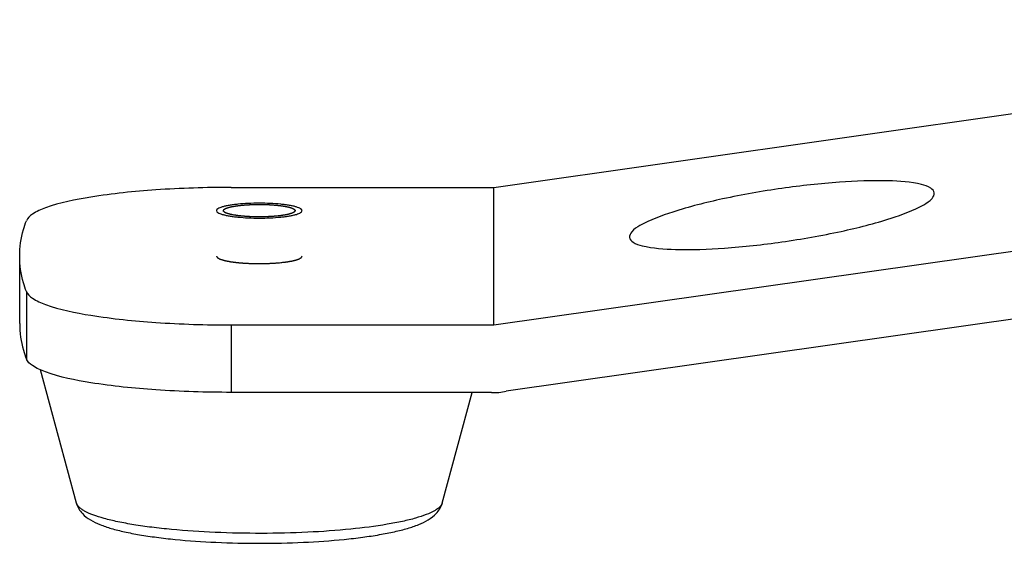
# Model space of a CAD drawing. Header units: millimetres. Extents: x 0 to 420, y 0 to 297.
# Tile 34 of 256: x 145.93 to 157.43, y 15.48 to 21.6. Entities that reach past the tile are written whole.
import ezdxf

# ---------------------------------------------------------------- set-up
doc = ezdxf.new("R2010")
doc.units = ezdxf.units.MM
doc.header["$LTSCALE"] = 23.1
doc.layers.get('0').update_dxf_attribs({"linetype": 'CONTINUOUS'})
doc.layers.add('AXES', color=7, linetype='CONTINUOUS')

msp = doc.modelspace()

# ---------------------------------------------------------------- linework, layer by layer
at = {"color": 7, "linetype": 'Continuous'}
for p, q in [((151.4699, 19.6397), (165.2269, 21.5992)), ((151.4699, 18.033), (165.2269, 19.9925)), ((148.4, 19.6397), (151.4699, 19.6397)), ((151.4699, 18.033), (151.4699, 19.6397)), ((164.3319, 19.069), (151.6129, 17.2573)), ((145.9274, 18.0485), (145.9274, 18.8364)), ((146.0051, 18.4226), (146.0051, 17.6348)), ((148.4, 18.033), (151.4699, 18.033)), ((148.4, 18.033), (148.4, 17.2452)), ((146.5903, 15.9519), (146.1697, 17.5104)), ((151.4411, 17.2452), (148.4, 17.2452)), ((150.8646, 15.9519), (151.2136, 17.2452))]:
    msp.add_line(p, q, dxfattribs=at)
for points, knots in [([(156.6158, 19.5771), (156.6125, 19.5996), (156.5625, 19.6475), (156.3802, 19.7006), (156.0169, 19.7269), (155.4721, 19.7057), (155.0578, 19.66), (154.8349, 19.6282)], [0, 0, 0, 0, 0.0374106, 0.1002434, 0.3150624, 0.6292996, 1, 1, 1, 1]), ([(148.4, 19.6397), (148.1057, 19.6397), (147.5562, 19.6229), (146.8318, 19.5488), (146.3428, 19.4513), (146.0933, 19.3465), (146.0174, 19.2829), (146.0051, 19.2501)], [0, 0, 0, 0, 0.3580597, 0.6676397, 0.8881795, 0.9572833, 1, 1, 1, 1]), ([(154.8349, 19.6282), (154.6029, 19.5952), (154.1733, 19.5195), (153.6182, 19.3807), (153.2576, 19.2466), (153.088, 19.1404), (153.0506, 19.0776), (153.054, 19.0542)], [0, 0, 0, 0, 0.3675751, 0.6828527, 0.89962, 0.9628994, 1, 1, 1, 1]), ([(154.8349, 19.0031), (155.0669, 19.0361), (155.4965, 19.1118), (156.0516, 19.2506), (156.4122, 19.3847), (156.5818, 19.4909), (156.6192, 19.5537), (156.6158, 19.5771)], [0, 0, 0, 0, 0.3675751, 0.6828527, 0.89962, 0.9628994, 1, 1, 1, 1]), ([(145.9274, 18.8364), (145.9274, 18.9408), (145.9481, 19.0825), (145.9923, 19.2161), (146.0051, 19.2501)], [0, 0, 0, 0, 0.7424121, 1, 1, 1, 1]), ([(153.054, 19.0542), (153.0573, 19.0317), (153.1073, 18.9838), (153.2896, 18.9307), (153.6528, 18.9044), (154.1977, 18.9256), (154.612, 18.9713), (154.8349, 19.0031)], [0, 0, 0, 0, 0.0374106, 0.1002434, 0.3150624, 0.6292996, 1, 1, 1, 1]), ([(146.0051, 18.4226), (145.9923, 18.4566), (145.9481, 18.5902), (145.9274, 18.7319), (145.9274, 18.8364)], [0, 0, 0, 0, 0.2575879, 1, 1, 1, 1]), ([(146.0051, 18.4226), (146.0174, 18.3898), (146.0933, 18.3262), (146.3428, 18.2214), (146.8318, 18.1239), (147.5562, 18.0498), (148.1057, 18.033), (148.4, 18.033)], [0, 0, 0, 0, 0.0427167, 0.1118205, 0.3323603, 0.6419403, 1, 1, 1, 1]), ([(145.9274, 18.0485), (145.9274, 17.944), (145.9481, 17.8024), (145.9923, 17.6687), (146.0051, 17.6348)], [0, 0, 0, 0, 0.7424121, 1, 1, 1, 1]), ([(148.4, 17.2452), (148.1057, 17.2452), (147.5562, 17.2619), (146.8318, 17.336), (146.3428, 17.4335), (146.0933, 17.5384), (146.0174, 17.6019), (146.0051, 17.6348)], [0, 0, 0, 0, 0.3580597, 0.6676397, 0.8881795, 0.9572833, 1, 1, 1, 1]), ([(146.5903, 15.9519), (146.5968, 15.928), (146.6156, 15.8841), (146.6691, 15.8138), (146.7536, 15.7503), (146.8697, 15.6961), (147.003, 15.6518), (147.1575, 15.6134), (147.3343, 15.5795), (147.5319, 15.5502), (147.8296, 15.5164), (148.232, 15.4889), (148.7325, 15.4781), (149.2326, 15.4894), (149.5618, 15.5122), (149.7205, 15.5281)], [0, 0, 0, 0, 0.0227129, 0.0433184, 0.0806343, 0.1184227, 0.1608601, 0.2095375, 0.2647657, 0.3262247, 0.3932374, 0.5401618, 0.6968114, 0.8533607, 1, 1, 1, 1]), ([(149.7972, 15.6475), (149.6296, 15.6307), (149.2815, 15.6064), (148.752, 15.5939), (148.2208, 15.6043), (147.7932, 15.6322), (147.4766, 15.6666), (147.2669, 15.6964), (147.081, 15.7305), (146.9218, 15.7682), (146.7917, 15.8088), (146.7034, 15.8467), (146.65, 15.8795), (146.6148, 15.9076), (146.5952, 15.9338), (146.5903, 15.9519)], [0, 0, 0, 0, 0.1541336, 0.3191588, 0.4846676, 0.640216, 0.7111762, 0.7761011, 0.8340175, 0.8841041, 0.9257381, 0.9585863, 0.9717614, 0.9828905, 1, 1, 1, 1]), ([(149.7205, 15.5281), (149.7924, 15.5353), (149.9302, 15.5511), (150.1263, 15.5804), (150.3015, 15.6143), (150.4548, 15.6527), (150.587, 15.6968), (150.7024, 15.7509), (150.7863, 15.8143), (150.8395, 15.8844), (150.8582, 15.9281), (150.8646, 15.9519)], [0, 0, 0, 0, 0.1702625, 0.3264019, 0.4666767, 0.5903502, 0.6982358, 0.7944283, 0.8895623, 0.9421147, 1, 1, 1, 1]), ([(150.8646, 15.9519), (150.8598, 15.9343), (150.841, 15.9088), (150.8072, 15.8811), (150.756, 15.849), (150.6713, 15.8119), (150.5467, 15.7719), (150.3939, 15.7348), (150.1419, 15.6871), (149.9395, 15.6618), (149.7972, 15.6475)], [0, 0, 0, 0, 0.0480872, 0.0791695, 0.1158566, 0.2071009, 0.3225867, 0.4614984, 0.6222119, 1, 1, 1, 1])]:
    msp.add_open_spline(points, degree=3, knots=knots, dxfattribs=at)
at = {"color": 2, "linetype": 'Continuous'}
for points, knots in [([(148.3074, 19.3682), (148.3082, 19.3697), (148.3094, 19.3721), (148.3108, 19.3749), (148.3116, 19.3765), (148.3122, 19.3776), (148.3127, 19.3786), (148.3131, 19.3794), (148.3134, 19.3799), (148.3136, 19.3803), (148.3137, 19.3806), (148.3138, 19.3807), (148.3138, 19.3808), (148.314, 19.3809), (148.3142, 19.3811), (148.3146, 19.3813), (148.3153, 19.3818), (148.3162, 19.3824), (148.3171, 19.3829), (148.3183, 19.3837), (148.3203, 19.385), (148.3233, 19.387), (148.3263, 19.3889), (148.3283, 19.3902), (148.3295, 19.391), (148.3304, 19.3916), (148.3313, 19.3921), (148.332, 19.3926), (148.3324, 19.3929), (148.3326, 19.393), (148.3329, 19.3931), (148.3334, 19.3933), (148.334, 19.3935), (148.335, 19.3939), (148.3362, 19.3944), (148.3381, 19.3951), (148.3405, 19.396), (148.3434, 19.3971), (148.3463, 19.3981), (148.3492, 19.3992), (148.3521, 19.4003), (148.355, 19.4014), (148.3574, 19.4023), (148.3594, 19.403), (148.3608, 19.4035), (148.362, 19.404), (148.3629, 19.4043), (148.3634, 19.4045), (148.3637, 19.4046), (148.3642, 19.4047), (148.3649, 19.4049), (148.366, 19.4052), (148.3676, 19.4056), (148.3696, 19.4061), (148.3722, 19.4067), (148.3755, 19.4075), (148.3795, 19.4085), (148.3834, 19.4095), (148.3873, 19.4105), (148.3913, 19.4115), (148.3952, 19.4124), (148.3985, 19.4132), (148.4011, 19.4139), (148.4028, 19.4143), (148.4041, 19.4146), (148.4049, 19.4148), (148.4055, 19.415), (148.4063, 19.4151), (148.4077, 19.4154), (148.4097, 19.4157), (148.413, 19.4163), (148.417, 19.417), (148.4235, 19.4181), (148.4316, 19.4195), (148.4397, 19.4209), (148.4461, 19.4221), (148.4502, 19.4228), (148.4534, 19.4233), (148.4555, 19.4237), (148.4569, 19.4239), (148.4577, 19.4241), (148.4587, 19.4242), (148.4598, 19.4243), (148.4617, 19.4245), (148.464, 19.4248), (148.4678, 19.4253), (148.4725, 19.4258), (148.4781, 19.4265), (148.4856, 19.4274), (148.4987, 19.429), (148.5099, 19.4304), (148.5174, 19.4313)], [0, 0, 0, 0, 0.0625, 0.09375, 0.109375, 0.125, 0.140625, 0.1484375, 0.15625, 0.1601562, 0.1640625, 0.1660156, 0.1669922, 0.1679688, 0.1699219, 0.171875, 0.1796875, 0.1875, 0.1953125, 0.203125, 0.21875, 0.25, 0.28125, 0.296875, 0.3046875, 0.3125, 0.3203125, 0.328125, 0.3300781, 0.3320312, 0.3339844, 0.3359375, 0.3398438, 0.34375, 0.3515625, 0.359375, 0.375, 0.390625, 0.40625, 0.421875, 0.4375, 0.453125, 0.46875, 0.4765625, 0.484375, 0.4921875, 0.4960938, 0.4980469, 0.5, 0.5019531, 0.5039062, 0.5078125, 0.515625, 0.5234375, 0.53125, 0.546875, 0.5625, 0.578125, 0.59375, 0.609375, 0.625, 0.640625, 0.6484375, 0.65625, 0.6601562, 0.6640625, 0.6660156, 0.6679688, 0.671875, 0.6796875, 0.6875, 0.703125, 0.71875, 0.75, 0.78125, 0.796875, 0.8125, 0.8203125, 0.828125, 0.8320312, 0.8339844, 0.8359375, 0.8398438, 0.84375, 0.8515625, 0.859375, 0.875, 0.890625, 0.90625, 0.9375, 1, 1, 1, 1]), ([(148.9374, 19.305), (148.9297, 19.3044), (148.918, 19.3035), (148.9025, 19.3022), (148.8908, 19.3013), (148.8811, 19.3006), (148.8733, 19.2999), (148.8675, 19.2995), (148.8626, 19.2991), (148.8584, 19.2989), (148.8543, 19.2988), (148.8491, 19.2986), (148.8408, 19.2982), (148.8304, 19.2978), (148.8179, 19.2973), (148.8054, 19.2968), (148.7951, 19.2963), (148.7878, 19.2961), (148.7836, 19.2959), (148.7804, 19.2958), (148.7771, 19.2958), (148.7728, 19.2958), (148.7652, 19.2958), (148.7543, 19.2957), (148.7413, 19.2956), (148.7283, 19.2955), (148.7174, 19.2955), (148.7087, 19.2954), (148.7, 19.2953), (148.6895, 19.2957), (148.6769, 19.296), (148.6642, 19.2964), (148.6516, 19.2968), (148.6411, 19.2971), (148.6326, 19.2973), (148.6274, 19.2975), (148.6232, 19.2976), (148.6189, 19.2977), (148.6139, 19.298), (148.6078, 19.2984), (148.5996, 19.299), (148.5895, 19.2996), (148.5773, 19.3004), (148.5671, 19.3011), (148.559, 19.3016), (148.5539, 19.302), (148.5498, 19.3022), (148.5468, 19.3024), (148.5443, 19.3026), (148.5425, 19.3027), (148.5415, 19.3028), (148.5407, 19.3028), (148.54, 19.3029), (148.5391, 19.303), (148.5375, 19.3032), (148.5353, 19.3034), (148.5326, 19.3037), (148.5289, 19.3041), (148.5244, 19.3046), (148.5172, 19.3054), (148.5081, 19.3064), (148.4991, 19.3073), (148.4918, 19.3081), (148.4864, 19.3087), (148.481, 19.3093), (148.4764, 19.3098), (148.4735, 19.3101), (148.4721, 19.3103), (148.4712, 19.3104), (148.4703, 19.3105), (148.4691, 19.3107), (148.4675, 19.311), (148.4648, 19.3114), (148.4609, 19.312), (148.4547, 19.3131), (148.4469, 19.3143), (148.4376, 19.3158), (148.4282, 19.3174), (148.4212, 19.3185), (148.4166, 19.3193), (148.4146, 19.3196), (148.4131, 19.3198), (148.4115, 19.3201), (148.4099, 19.3205), (148.408, 19.3209), (148.4055, 19.3216), (148.4023, 19.3223), (148.3986, 19.3232), (148.3935, 19.3245), (148.3872, 19.326), (148.3809, 19.3275), (148.3759, 19.3288), (148.3721, 19.3297), (148.3689, 19.3305), (148.3664, 19.3311), (148.3645, 19.3315), (148.3629, 19.3319), (148.3621, 19.3323), (148.3612, 19.3326), (148.3601, 19.333), (148.3583, 19.3337), (148.3562, 19.3345), (148.3527, 19.3359), (148.3483, 19.3376), (148.343, 19.3396), (148.3387, 19.3413), (148.3356, 19.3425), (148.3338, 19.3432), (148.3325, 19.3437), (148.3314, 19.3441), (148.3306, 19.3444), (148.3299, 19.3447), (148.3293, 19.3449), (148.3291, 19.3451), (148.3289, 19.3453), (148.3286, 19.3455), (148.3279, 19.346), (148.3268, 19.3469), (148.3253, 19.348), (148.3239, 19.3491), (148.3219, 19.3506), (148.3195, 19.3524), (148.3166, 19.3546), (148.3137, 19.3568), (148.3117, 19.3583), (148.3108, 19.359)], [0, 0, 0, 0, 0.03125, 0.046875, 0.0625, 0.078125, 0.0859375, 0.09375, 0.1015625, 0.1054688, 0.109375, 0.1171875, 0.125, 0.140625, 0.15625, 0.171875, 0.1875, 0.1953125, 0.1992188, 0.203125, 0.2070312, 0.2109375, 0.21875, 0.234375, 0.25, 0.265625, 0.28125, 0.2890625, 0.296875, 0.3125, 0.328125, 0.34375, 0.359375, 0.375, 0.3828125, 0.390625, 0.3945312, 0.3984375, 0.40625, 0.4140625, 0.421875, 0.4375, 0.453125, 0.46875, 0.4765625, 0.484375, 0.4882812, 0.4921875, 0.4960938, 0.4980469, 0.4990234, 0.5, 0.5009766, 0.5019531, 0.5039062, 0.5078125, 0.5117188, 0.515625, 0.5234375, 0.53125, 0.546875, 0.5625, 0.5703125, 0.578125, 0.5859375, 0.59375, 0.5976562, 0.5986328, 0.5996094, 0.6015625, 0.6035156, 0.6054688, 0.609375, 0.6171875, 0.625, 0.640625, 0.65625, 0.671875, 0.6875, 0.6914062, 0.6953125, 0.6972656, 0.6992188, 0.703125, 0.7070312, 0.7109375, 0.71875, 0.7265625, 0.734375, 0.75, 0.765625, 0.7734375, 0.78125, 0.7890625, 0.7929688, 0.796875, 0.8007812, 0.8027344, 0.8046875, 0.8085938, 0.8125, 0.8203125, 0.828125, 0.84375, 0.859375, 0.875, 0.8828125, 0.8867188, 0.890625, 0.8945312, 0.8964844, 0.8984375, 0.9003906, 0.9013672, 0.9023438, 0.9042969, 0.90625, 0.9140625, 0.921875, 0.9296875, 0.9375, 0.953125, 0.96875, 0.984375, 1, 1, 1, 1]), ([(148.5174, 19.4313), (148.5262, 19.432), (148.5392, 19.433), (148.5566, 19.4344), (148.5697, 19.4354), (148.5806, 19.4363), (148.5877, 19.4368), (148.591, 19.4371), (148.5923, 19.4372), (148.5934, 19.4373), (148.5946, 19.4373), (148.5967, 19.4374), (148.5996, 19.4375), (148.6044, 19.4377), (148.6103, 19.4379), (148.6174, 19.4382), (148.6269, 19.4386), (148.6387, 19.4391), (148.653, 19.4396), (148.6637, 19.44), (148.6708, 19.4403), (148.6737, 19.4404), (148.6761, 19.4405), (148.6785, 19.4405), (148.6828, 19.4406), (148.6889, 19.4406), (148.6986, 19.4406), (148.7107, 19.4407), (148.7253, 19.4407), (148.7375, 19.4408), (148.7472, 19.4408), (148.7533, 19.4408), (148.7581, 19.4408), (148.7618, 19.4409), (148.7654, 19.4407), (148.7702, 19.4406), (148.7761, 19.4404), (148.7857, 19.4401), (148.7977, 19.4397), (148.8096, 19.4393), (148.8192, 19.439), (148.8264, 19.4388), (148.8335, 19.4385), (148.8389, 19.4384), (148.8425, 19.4383), (148.8443, 19.4382), (148.846, 19.4381), (148.8483, 19.4379), (148.8511, 19.4377), (148.8578, 19.4373), (148.868, 19.4365), (148.8815, 19.4356), (148.8928, 19.4348), (148.9018, 19.4342), (148.9074, 19.4338), (148.912, 19.4335), (148.9153, 19.4332), (148.9182, 19.433), (148.9204, 19.4329), (148.9221, 19.4328), (148.9238, 19.4326), (148.9257, 19.4324), (148.9292, 19.432), (148.9342, 19.4314), (148.9402, 19.4307), (148.9481, 19.4298), (148.9581, 19.4287), (148.9681, 19.4275), (148.976, 19.4266), (148.982, 19.4259), (148.987, 19.4254), (148.9905, 19.4249), (148.9925, 19.4247), (148.9938, 19.4245), (148.9951, 19.4243), (148.9968, 19.424), (148.999, 19.4236), (149.0016, 19.4232), (149.005, 19.4226), (149.0093, 19.4218), (149.0162, 19.4206), (149.0248, 19.4191), (149.0334, 19.4176), (149.0403, 19.4164), (149.0446, 19.4157), (149.048, 19.4151), (149.0502, 19.4147), (149.0519, 19.4144), (149.053, 19.4142), (149.0536, 19.4141), (149.0543, 19.4139), (149.0554, 19.4136), (149.0571, 19.4131), (149.0598, 19.4124), (149.0645, 19.4112), (149.0712, 19.4094), (149.0792, 19.4073), (149.0859, 19.4056), (149.0906, 19.4043), (149.0933, 19.4036), (149.0953, 19.4031), (149.0969, 19.4027), (149.0981, 19.4023), (149.0988, 19.4022), (149.0993, 19.402), (149.0998, 19.4019), (149.1002, 19.4017), (149.101, 19.4014), (149.1021, 19.4009), (149.1035, 19.4003), (149.1053, 19.3995), (149.1075, 19.3985), (149.1102, 19.3973), (149.1129, 19.3962), (149.1157, 19.395), (149.1184, 19.3938), (149.1211, 19.3926), (149.1238, 19.3915), (149.126, 19.3905), (149.1278, 19.3897), (149.129, 19.3892), (149.1299, 19.3888), (149.1304, 19.3886), (149.1309, 19.3884), (149.1312, 19.3882), (149.1314, 19.3881), (149.1316, 19.3879), (149.1318, 19.3876), (149.1323, 19.3872), (149.1328, 19.3867), (149.1335, 19.386), (149.1343, 19.3852), (149.1354, 19.3842), (149.1367, 19.3829), (149.138, 19.3817), (149.1393, 19.3804), (149.1406, 19.3792), (149.1419, 19.3779), (149.1429, 19.3769), (149.1438, 19.3761), (149.1444, 19.3754), (149.1451, 19.3748), (149.1456, 19.3744), (149.1459, 19.374), (149.146, 19.3739), (149.1462, 19.3738), (149.1462, 19.3737), (149.1462, 19.3735), (149.1461, 19.3733), (149.1461, 19.3728), (149.146, 19.3723), (149.1459, 19.3715), (149.1457, 19.3704), (149.1455, 19.3687), (149.1452, 19.3666), (149.1448, 19.3641), (149.1445, 19.3615), (149.1443, 19.3599), (149.1441, 19.359)], [0, 0, 0, 0, 0.03125, 0.046875, 0.0625, 0.078125, 0.0859375, 0.0878906, 0.0898438, 0.0908203, 0.0917969, 0.09375, 0.0976562, 0.1015625, 0.109375, 0.1171875, 0.125, 0.140625, 0.15625, 0.171875, 0.1757812, 0.1796875, 0.1816406, 0.1835938, 0.1875, 0.1953125, 0.203125, 0.21875, 0.234375, 0.25, 0.2578125, 0.265625, 0.2695312, 0.2734375, 0.2773438, 0.28125, 0.2890625, 0.296875, 0.3125, 0.328125, 0.3359375, 0.34375, 0.3515625, 0.359375, 0.3613281, 0.3632812, 0.3652344, 0.3671875, 0.3710938, 0.375, 0.390625, 0.40625, 0.421875, 0.4296875, 0.4375, 0.4414062, 0.4453125, 0.4492188, 0.4511719, 0.453125, 0.4550781, 0.4570312, 0.4609375, 0.46875, 0.4765625, 0.484375, 0.5, 0.515625, 0.5234375, 0.53125, 0.5390625, 0.5429688, 0.5449219, 0.546875, 0.5488281, 0.5507812, 0.5546875, 0.5585938, 0.5625, 0.5703125, 0.578125, 0.59375, 0.609375, 0.6171875, 0.625, 0.6289062, 0.6328125, 0.6347656, 0.6367188, 0.6376953, 0.6386719, 0.640625, 0.6445312, 0.6484375, 0.65625, 0.671875, 0.6875, 0.703125, 0.7109375, 0.7148438, 0.71875, 0.7226562, 0.7246094, 0.7255859, 0.7265625, 0.7275391, 0.7285156, 0.7304688, 0.734375, 0.7382812, 0.7421875, 0.75, 0.7578125, 0.765625, 0.7734375, 0.78125, 0.7890625, 0.796875, 0.8046875, 0.8085938, 0.8125, 0.8144531, 0.8164062, 0.8173828, 0.8183594, 0.8193359, 0.8203125, 0.8222656, 0.8242188, 0.828125, 0.8320312, 0.8359375, 0.84375, 0.8515625, 0.859375, 0.8671875, 0.875, 0.8828125, 0.890625, 0.8945312, 0.8984375, 0.9023438, 0.90625, 0.9072266, 0.9082031, 0.9091797, 0.909668, 0.9101562, 0.9121094, 0.9140625, 0.9179688, 0.921875, 0.9296875, 0.9375, 0.953125, 0.96875, 0.984375, 1, 1, 1, 1]), ([(149.1441, 19.359), (149.1426, 19.3577), (149.1402, 19.3557), (149.1375, 19.3533), (149.1359, 19.352), (149.1347, 19.351), (149.1337, 19.3501), (149.1329, 19.3495), (149.1325, 19.349), (149.1321, 19.3487), (149.1318, 19.3485), (149.1316, 19.3483), (149.1313, 19.3482), (149.1307, 19.3479), (149.1298, 19.3475), (149.1284, 19.3468), (149.1267, 19.346), (149.1239, 19.3447), (149.1204, 19.343), (149.117, 19.3414), (149.1142, 19.3401), (149.1125, 19.3393), (149.1111, 19.3386), (149.1102, 19.3382), (149.1096, 19.3379), (149.1092, 19.3378), (149.1087, 19.3376), (149.1081, 19.3374), (149.1071, 19.3371), (149.1059, 19.3367), (149.104, 19.3361), (149.1015, 19.3353), (149.0986, 19.3344), (149.0957, 19.3335), (149.0927, 19.3326), (149.0898, 19.3317), (149.0869, 19.3308), (149.0844, 19.33), (149.0825, 19.3294), (149.081, 19.3289), (149.0798, 19.3285), (149.0789, 19.3283), (149.0784, 19.3281), (149.0781, 19.328), (149.0776, 19.3279), (149.077, 19.3278), (149.0759, 19.3275), (149.0744, 19.3272), (149.0725, 19.3268), (149.0701, 19.3262), (149.067, 19.3255), (149.0633, 19.3247), (149.0596, 19.3239), (149.0559, 19.323), (149.0522, 19.3222), (149.0485, 19.3214), (149.0448, 19.3205), (149.042, 19.3199), (149.0401, 19.3195), (149.0393, 19.3193), (149.0387, 19.3192), (149.038, 19.3191), (149.0367, 19.3189), (149.0349, 19.3186), (149.032, 19.3181), (149.0283, 19.3175), (149.0225, 19.3165), (149.0152, 19.3153), (149.0079, 19.3141), (149.002, 19.3132), (148.9983, 19.3126), (148.9954, 19.3121), (148.9936, 19.3118), (148.9923, 19.3116), (148.9916, 19.3114), (148.9907, 19.3113), (148.9896, 19.3112), (148.9871, 19.3109), (148.9833, 19.3105), (148.9782, 19.3099), (148.9731, 19.3092), (148.9663, 19.3084), (148.9544, 19.307), (148.9442, 19.3058), (148.9374, 19.305)], [0, 0, 0, 0, 0.0625, 0.09375, 0.109375, 0.125, 0.140625, 0.1484375, 0.15625, 0.1601562, 0.1640625, 0.1660156, 0.1679688, 0.171875, 0.1796875, 0.1875, 0.203125, 0.21875, 0.25, 0.28125, 0.296875, 0.3125, 0.3203125, 0.328125, 0.3320312, 0.3339844, 0.3359375, 0.3398438, 0.34375, 0.3515625, 0.359375, 0.375, 0.390625, 0.40625, 0.421875, 0.4375, 0.453125, 0.46875, 0.4765625, 0.484375, 0.4921875, 0.4960938, 0.4980469, 0.5, 0.5019531, 0.5039062, 0.5078125, 0.515625, 0.5234375, 0.53125, 0.546875, 0.5625, 0.578125, 0.59375, 0.609375, 0.625, 0.640625, 0.65625, 0.6601562, 0.6640625, 0.6660156, 0.6679688, 0.671875, 0.6796875, 0.6875, 0.703125, 0.71875, 0.75, 0.78125, 0.796875, 0.8125, 0.8203125, 0.828125, 0.8320312, 0.8339844, 0.8359375, 0.8398438, 0.84375, 0.859375, 0.875, 0.890625, 0.90625, 0.9375, 1, 1, 1, 1]), ([(148.2274, 18.8364), (148.228, 18.8354), (148.2292, 18.8335), (148.2309, 18.8307), (148.2326, 18.8279), (148.234, 18.8255), (148.2351, 18.8237), (148.236, 18.8223), (148.2368, 18.8208), (148.2375, 18.8198), (148.2379, 18.8191), (148.2381, 18.8188), (148.2382, 18.8186), (148.2383, 18.8183), (148.2389, 18.818), (148.2395, 18.8177), (148.2403, 18.8172), (148.2414, 18.8167), (148.2427, 18.816), (148.2443, 18.8151), (148.2464, 18.814), (148.249, 18.8126), (148.2523, 18.8108), (148.2565, 18.8086), (148.2607, 18.8063), (148.2641, 18.8045), (148.2662, 18.8034), (148.2679, 18.8025), (148.2689, 18.802), (148.2697, 18.8016), (148.2701, 18.8013), (148.2704, 18.8012), (148.2707, 18.801), (148.271, 18.8009), (148.2715, 18.8008), (148.2726, 18.8004), (148.2743, 18.7999), (148.2764, 18.7993), (148.2784, 18.7987), (148.2812, 18.7979), (148.2846, 18.7969), (148.29, 18.7952), (148.2968, 18.7932), (148.3036, 18.7911), (148.3091, 18.7895), (148.3125, 18.7885), (148.3152, 18.7877), (148.3172, 18.787), (148.3193, 18.7864), (148.3209, 18.7859), (148.3222, 18.7856), (148.3228, 18.7853), (148.3235, 18.7852), (148.3242, 18.7851), (148.3251, 18.7849), (148.3267, 18.7846), (148.3289, 18.7842), (148.3326, 18.7835), (148.3371, 18.7826), (148.3444, 18.7812), (148.3535, 18.7794), (148.3645, 18.7773), (148.3736, 18.7756), (148.3799, 18.7743), (148.3836, 18.7736), (148.3863, 18.7731), (148.3886, 18.7727), (148.3904, 18.7723), (148.3918, 18.772), (148.3929, 18.7718), (148.394, 18.7717), (148.3951, 18.7715), (148.3965, 18.7714), (148.3998, 18.771), (148.4048, 18.7703), (148.4114, 18.7695), (148.418, 18.7687), (148.4268, 18.7676), (148.4378, 18.7662), (148.4488, 18.7648), (148.4576, 18.7637), (148.4631, 18.763), (148.4675, 18.7624), (148.4708, 18.762), (148.4736, 18.7617), (148.4755, 18.7614), (148.4766, 18.7613), (148.4774, 18.7612), (148.4784, 18.7611), (148.4796, 18.761), (148.4818, 18.7608), (148.4849, 18.7606), (148.4886, 18.7603), (148.4936, 18.7599), (148.4998, 18.7594), (148.5098, 18.7587), (148.5222, 18.7577), (148.5371, 18.7565), (148.5496, 18.7556), (148.5595, 18.7548), (148.567, 18.7542), (148.5731, 18.7537), (148.5785, 18.7536), (148.5838, 18.7534), (148.5905, 18.7531), (148.6012, 18.7527), (148.6145, 18.7522), (148.6304, 18.7517), (148.6464, 18.7511), (148.6597, 18.7506), (148.6691, 18.7503), (148.6744, 18.75), (148.6784, 18.75), (148.6825, 18.75), (148.688, 18.75), (148.6975, 18.75), (148.7111, 18.75), (148.7274, 18.75), (148.7438, 18.75), (148.7574, 18.75), (148.7669, 18.75), (148.7724, 18.75), (148.7764, 18.75), (148.7805, 18.75), (148.7858, 18.7503), (148.7952, 18.7506), (148.8085, 18.7511), (148.8244, 18.7517), (148.8404, 18.7522), (148.8537, 18.7527), (148.8644, 18.7531), (148.871, 18.7534), (148.8764, 18.7536), (148.8817, 18.7537), (148.8879, 18.7542), (148.8954, 18.7548), (148.9053, 18.7556), (148.9178, 18.7565), (148.9327, 18.7577), (148.9526, 18.7592), (148.9675, 18.7604), (148.9774, 18.7612)], [0, 0, 0, 0, 0.015625, 0.03125, 0.046875, 0.0625, 0.0703125, 0.078125, 0.0859375, 0.09375, 0.0957031, 0.0976562, 0.0986328, 0.0996094, 0.1015625, 0.1035156, 0.1054688, 0.109375, 0.1132812, 0.1171875, 0.125, 0.1328125, 0.140625, 0.15625, 0.171875, 0.1796875, 0.1875, 0.1914062, 0.1953125, 0.1972656, 0.1982422, 0.1992188, 0.2001953, 0.2006836, 0.2011719, 0.203125, 0.2070312, 0.2109375, 0.2148438, 0.21875, 0.2265625, 0.234375, 0.25, 0.265625, 0.2734375, 0.28125, 0.2851562, 0.2890625, 0.2929688, 0.296875, 0.2988281, 0.2998047, 0.3007812, 0.3017578, 0.3027344, 0.3046875, 0.3085938, 0.3125, 0.3203125, 0.328125, 0.34375, 0.359375, 0.375, 0.3828125, 0.3867188, 0.390625, 0.3945312, 0.3964844, 0.3984375, 0.4003906, 0.4013672, 0.4023438, 0.4042969, 0.40625, 0.4140625, 0.421875, 0.4296875, 0.4375, 0.453125, 0.46875, 0.4765625, 0.484375, 0.4882812, 0.4921875, 0.4960938, 0.4980469, 0.4990234, 0.5, 0.5009766, 0.5019531, 0.5039062, 0.5078125, 0.5117188, 0.515625, 0.5234375, 0.53125, 0.546875, 0.5625, 0.578125, 0.5859375, 0.59375, 0.6015625, 0.6054688, 0.609375, 0.6171875, 0.625, 0.640625, 0.65625, 0.671875, 0.6875, 0.6953125, 0.6992188, 0.703125, 0.7070312, 0.7109375, 0.71875, 0.734375, 0.75, 0.765625, 0.78125, 0.7890625, 0.7929688, 0.796875, 0.8007812, 0.8046875, 0.8125, 0.828125, 0.84375, 0.859375, 0.875, 0.8828125, 0.890625, 0.8945312, 0.8984375, 0.90625, 0.9140625, 0.921875, 0.9375, 0.953125, 0.96875, 1, 1, 1, 1]), ([(148.9774, 18.7612), (148.9864, 18.7622), (148.9998, 18.7639), (149.0154, 18.7658), (149.0243, 18.7669), (149.031, 18.7677), (149.0366, 18.7684), (149.041, 18.7689), (149.0438, 18.7692), (149.0461, 18.7695), (149.0474, 18.7697), (149.0486, 18.7698), (149.0496, 18.77), (149.0512, 18.7703), (149.0537, 18.7707), (149.0575, 18.7713), (149.0623, 18.7722), (149.07, 18.7735), (149.0797, 18.7752), (149.0893, 18.7769), (149.096, 18.778), (149.0999, 18.7787), (149.1028, 18.7792), (149.1057, 18.7797), (149.1078, 18.7801), (149.1093, 18.7803), (149.11, 18.7805), (149.1107, 18.7806), (149.1114, 18.7808), (149.1124, 18.781), (149.114, 18.7814), (149.1159, 18.7819), (149.1191, 18.7827), (149.123, 18.7836), (149.1276, 18.7848), (149.1323, 18.786), (149.137, 18.7871), (149.1417, 18.7883), (149.1464, 18.7895), (149.1503, 18.7904), (149.1534, 18.7912), (149.1554, 18.7917), (149.1569, 18.7921), (149.1581, 18.7924), (149.1591, 18.7926), (149.1599, 18.7928), (149.1605, 18.7929), (149.1609, 18.7931), (149.1615, 18.7933), (149.1622, 18.7936), (149.163, 18.7939), (149.1642, 18.7943), (149.1656, 18.7949), (149.1679, 18.7957), (149.1708, 18.7968), (149.1743, 18.7981), (149.1777, 18.7994), (149.1812, 18.8007), (149.1846, 18.8019), (149.1881, 18.8032), (149.191, 18.8043), (149.1933, 18.8052), (149.1947, 18.8057), (149.1959, 18.8061), (149.1966, 18.8064), (149.1971, 18.8066), (149.1973, 18.8067), (149.1975, 18.8068), (149.1977, 18.8069), (149.1983, 18.8073), (149.1991, 18.8078), (149.2001, 18.8085), (149.2012, 18.8092), (149.2026, 18.8101), (149.205, 18.8117), (149.2086, 18.814), (149.2121, 18.8163), (149.2146, 18.8179), (149.216, 18.8188), (149.217, 18.8195), (149.2181, 18.8201), (149.2189, 18.8207), (149.2194, 18.821), (149.2196, 18.8211), (149.2198, 18.8212), (149.2199, 18.8214), (149.22, 18.8216), (149.2201, 18.8219), (149.2204, 18.8223), (149.2207, 18.8229), (149.2212, 18.8239), (149.2217, 18.825), (149.2225, 18.8265), (149.2234, 18.8283), (149.2246, 18.8307), (149.226, 18.8335), (149.227, 18.8354), (149.2274, 18.8364)], [0, 0, 0, 0, 0.0625, 0.09375, 0.109375, 0.125, 0.140625, 0.1484375, 0.15625, 0.1601562, 0.1640625, 0.1660156, 0.1679688, 0.171875, 0.1796875, 0.1875, 0.203125, 0.21875, 0.25, 0.28125, 0.296875, 0.3046875, 0.3125, 0.3203125, 0.328125, 0.3300781, 0.3320312, 0.3339844, 0.3359375, 0.3398438, 0.34375, 0.3515625, 0.359375, 0.375, 0.390625, 0.40625, 0.421875, 0.4375, 0.453125, 0.46875, 0.4765625, 0.484375, 0.4882812, 0.4921875, 0.4960938, 0.4980469, 0.5, 0.5019531, 0.5039062, 0.5078125, 0.5117188, 0.515625, 0.5234375, 0.53125, 0.546875, 0.5625, 0.578125, 0.59375, 0.609375, 0.625, 0.640625, 0.6484375, 0.65625, 0.6601562, 0.6640625, 0.6660156, 0.6669922, 0.6679688, 0.6699219, 0.671875, 0.6796875, 0.6875, 0.6953125, 0.703125, 0.71875, 0.75, 0.78125, 0.796875, 0.8046875, 0.8125, 0.8203125, 0.828125, 0.8300781, 0.8320312, 0.8330078, 0.8339844, 0.8359375, 0.8398438, 0.84375, 0.8515625, 0.859375, 0.875, 0.890625, 0.90625, 0.9375, 0.96875, 1, 1, 1, 1])]:
    msp.add_open_spline(points, degree=3, knots=knots, dxfattribs=at)
msp.add_open_spline([(148.3108, 19.359), (148.3097, 19.3605), (148.3079, 19.3636), (148.3075, 19.3666), (148.3074, 19.3682)], degree=3, dxfattribs=at)
at = {"color": 7, "linetype": 'Continuous'}
for points in [[(151.4411, 17.2452), (151.4699, 17.2452), (151.4987, 17.2431), (151.5274, 17.2452)], [(151.5274, 17.2452), (151.5561, 17.2472), (151.5844, 17.2533), (151.6129, 17.2573)]]:
    msp.add_open_spline(points, degree=3, dxfattribs=at)
at = {"layer": 'AXES', "color": 7, "linetype": 'Continuous'}
for points, knots in [([(149.2274, 19.3682), (149.2274, 19.3776), (149.2116, 19.3914), (149.1876, 19.4026), (149.1583, 19.4127), (149.1221, 19.4218), (149.0791, 19.4302), (149.0302, 19.4376), (148.9555, 19.4461), (148.854, 19.4531), (148.7274, 19.4559), (148.6008, 19.4531), (148.5175, 19.4474), (148.4774, 19.4433)], [0, 0, 0, 0, 0.0366672, 0.0673717, 0.1072462, 0.1560578, 0.2132121, 0.2778799, 0.3490558, 0.5062405, 0.6745286, 0.8428124, 1, 1, 1, 1]), ([(148.4774, 19.4433), (148.4593, 19.4415), (148.4247, 19.4376), (148.3757, 19.4302), (148.3327, 19.4218), (148.2966, 19.4127), (148.2672, 19.4026), (148.2433, 19.3914), (148.2274, 19.3775), (148.2274, 19.3681)], [0, 0, 0, 0, 0.203902, 0.3892086, 0.5529409, 0.6927879, 0.8070187, 0.8949709, 1, 1, 1, 1]), ([(148.2274, 19.3681), (148.2274, 19.3587), (148.2433, 19.3449), (148.2673, 19.3337), (148.2966, 19.3236), (148.3328, 19.3145), (148.3758, 19.3061), (148.4247, 19.2987), (148.4993, 19.2902), (148.6008, 19.2832), (148.7274, 19.2804), (148.8541, 19.2832), (148.9373, 19.2889), (148.9774, 19.293)], [0, 0, 0, 0, 0.0366672, 0.0673717, 0.1072462, 0.1560578, 0.2132121, 0.2778799, 0.3490558, 0.5062405, 0.6745286, 0.8428124, 1, 1, 1, 1]), ([(148.9774, 19.293), (148.9956, 19.2948), (149.0302, 19.2988), (149.0791, 19.3061), (149.1222, 19.3145), (149.1583, 19.3236), (149.1876, 19.3337), (149.2116, 19.3449), (149.2274, 19.3588), (149.2274, 19.3682)], [0, 0, 0, 0, 0.203902, 0.3892086, 0.5529409, 0.6927879, 0.8070187, 0.8949709, 1, 1, 1, 1])]:
    msp.add_open_spline(points, degree=3, knots=knots, dxfattribs=at)

doc.saveas('drawing.dxf')
